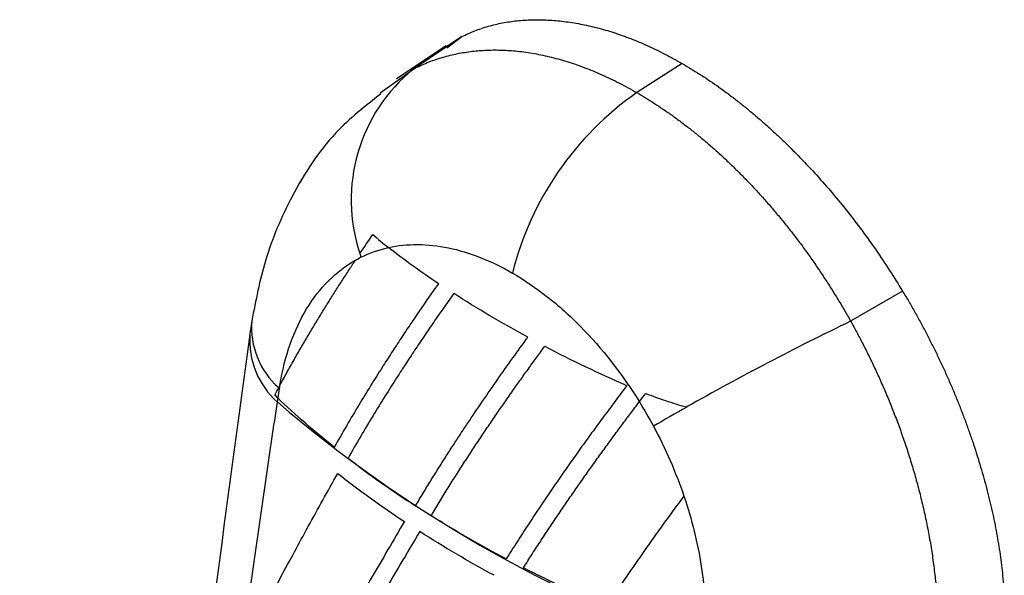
# Model space of a CAD drawing. Header units: millimetres. Extents: x 0 to 5588, y 0 to 4318.
# Tile 35 of 37: x 5160 to 5190, y 2834 to 2851. Entities that reach past the tile are written whole.
import ezdxf

# ---------------------------------------------------------------- set-up
doc = ezdxf.new("R2010")
doc.units = ezdxf.units.MM
doc.header["$LTSCALE"] = 20

msp = doc.modelspace()

# ---------------------------------------------------------------- linework, layer by layer
for p, q in [((5173.529, 2850.204), (5172.106, 2849.256)), ((5173.079, 2849.878), (5173.529, 2850.204)), ((5173.067, 2849.937), (5171.6, 2848.96)), ((5171.631, 2848.916), (5172.106, 2849.256)), ((5180.019, 2849.409), (5178.68, 2848.555)), ((5171.114, 2848.546), (5171.631, 2848.916)), ((5186.507, 2842.711), (5184.979, 2841.825)), ((5167.339, 2841.838), (5167.28, 2841.438))]:
    msp.add_line(p, q)
at = {"flags": 128}
for points in [[(5171.366, 2843.994), (5171.368, 2843.992), (5171.37, 2843.991)], [(5170.388, 2843.616), (5170.39, 2843.62), (5170.392, 2843.622)]]:
    msp.add_lwpolyline(points, dxfattribs=at)
for centre, radius, start, end in [((5175.233, 2845.397), 4.968, 129.0208, 198.5189), ((5183.942, 2841.004), 9.203, 124.8733, 165.9209), ((5177.446, 2845.563), 7.14, 194.1395, 195.0663), ((5169.697, 2841.643), 2.367, 175.3334, 228.5069), ((5221.247, 2766.586), 83.524, 115.7363, 119.47637), ((5169.688, 2841.257), 2.414, 175.7411, 228.6486), ((5171.128, 2842.777), 4.176, 224.1095, 224.5519), ((5194.05, 2869.866), 39.99, 229.5259, 250.4778), ((5208.452, 2789.218), 57.525, 119.47364, 120.6002)]:
    msp.add_arc(centre, radius, start, end)
for points, knots in [([(5173.529, 2850.204), (5173.591, 2850.234), (5173.716, 2850.295), (5173.91, 2850.375), (5174.106, 2850.446), (5174.307, 2850.509), (5174.512, 2850.563), (5174.721, 2850.608), (5174.933, 2850.645), (5175.15, 2850.672), (5175.37, 2850.691), (5175.595, 2850.701), (5175.823, 2850.702), (5176.055, 2850.694), (5176.291, 2850.678), (5176.611, 2850.644), (5177.015, 2850.581), (5177.505, 2850.471), (5178, 2850.327), (5178.499, 2850.15), (5179.002, 2849.938), (5179.509, 2849.694), (5179.849, 2849.504), (5180.019, 2849.409)], [0, 0, 0, 0, 0.035749, 0.071387, 0.106938, 0.142429, 0.177887, 0.213336, 0.248804, 0.284317, 0.3199, 0.355581, 0.391383, 0.427334, 0.463458, 0.499779, 0.572209, 0.643973, 0.715275, 0.786319, 0.857316, 0.928473, 1, 1, 1, 1]), ([(5172.106, 2849.256), (5172.172, 2849.288), (5172.303, 2849.353), (5172.505, 2849.439), (5172.71, 2849.516), (5172.918, 2849.584), (5173.129, 2849.643), (5173.342, 2849.692), (5173.557, 2849.733), (5173.775, 2849.766), (5173.993, 2849.789), (5174.213, 2849.804), (5174.435, 2849.811), (5174.656, 2849.81), (5174.879, 2849.8), (5175.191, 2849.776), (5175.598, 2849.722), (5176.103, 2849.619), (5176.615, 2849.478), (5177.131, 2849.301), (5177.648, 2849.087), (5178.165, 2848.842), (5178.509, 2848.65), (5178.68, 2848.555)], [0, 0, 0, 0, 0.036026, 0.07193, 0.107696, 0.143308, 0.178751, 0.214011, 0.249071, 0.283919, 0.318541, 0.352922, 0.387051, 0.420915, 0.454503, 0.487803, 0.561203, 0.634713, 0.708222, 0.781615, 0.854782, 0.927612, 1, 1, 1, 1]), ([(5180.019, 2849.409), (5180.104, 2849.359), (5180.274, 2849.259), (5180.528, 2849.101), (5180.781, 2848.935), (5181.033, 2848.762), (5181.284, 2848.582), (5181.535, 2848.394), (5181.784, 2848.199), (5182.032, 2847.997), (5182.28, 2847.787), (5182.526, 2847.57), (5182.772, 2847.346), (5183.016, 2847.114), (5183.26, 2846.875), (5183.583, 2846.547), (5183.979, 2846.125), (5184.441, 2845.599), (5184.887, 2845.055), (5185.317, 2844.495), (5185.731, 2843.917), (5186.13, 2843.324), (5186.381, 2842.916), (5186.507, 2842.711)], [0, 0, 0, 0, 0.03571, 0.071314, 0.106837, 0.142305, 0.177744, 0.21318, 0.248641, 0.28415, 0.319736, 0.355423, 0.391237, 0.427204, 0.463348, 0.499695, 0.572263, 0.644122, 0.715475, 0.78653, 0.857495, 0.928582, 1, 1, 1, 1]), ([(5171.138, 2848.521), (5170.677, 2848.158), (5169.631, 2847.333), (5168.513, 2845.604), (5167.7, 2843.709), (5167.454, 2842.432), (5167.338, 2841.836)], [0, 0, 0, 0, 0.227214, 0.516569, 0.773944, 1, 1, 1, 1]), ([(5178.68, 2848.555), (5178.766, 2848.504), (5178.938, 2848.403), (5179.197, 2848.24), (5179.457, 2848.069), (5179.717, 2847.887), (5179.978, 2847.696), (5180.24, 2847.496), (5180.501, 2847.287), (5180.762, 2847.068), (5181.021, 2846.84), (5181.28, 2846.603), (5181.537, 2846.357), (5181.793, 2846.103), (5182.046, 2845.841), (5182.297, 2845.57), (5182.544, 2845.292), (5182.789, 2845.007), (5183.029, 2844.714), (5183.266, 2844.414), (5183.499, 2844.109), (5183.726, 2843.797), (5183.949, 2843.48), (5184.167, 2843.158), (5184.379, 2842.83), (5184.585, 2842.499), (5184.786, 2842.164), (5184.915, 2841.938), (5184.979, 2841.825)], [0, 0, 0, 0, 0.036331, 0.072943, 0.109827, 0.146971, 0.184361, 0.221985, 0.25983, 0.297882, 0.336126, 0.374548, 0.413131, 0.451861, 0.490721, 0.529695, 0.568766, 0.607917, 0.64713, 0.686389, 0.725676, 0.764974, 0.804264, 0.84353, 0.882754, 0.921918, 0.961006, 1, 1, 1, 1]), ([(5171.366, 2843.994), (5171.917, 2844.115), (5172.514, 2844.112), (5173.748, 2843.858), (5174.385, 2843.607), (5175.016, 2843.243)], [0, 0, 0, 0, 0.5, 0.5, 1, 1, 1, 1]), ([(5168.167, 2839.941), (5168.307, 2840.797), (5168.573, 2841.558), (5169.329, 2842.811), (5169.819, 2843.3), (5170.392, 2843.622)], [0, 0, 0, 0, 0.5, 0.5, 1, 1, 1, 1]), ([(5168.167, 2839.941), (5168.236, 2840.066), (5168.37, 2840.312), (5168.578, 2840.682), (5168.786, 2841.044), (5168.994, 2841.398), (5169.201, 2841.743), (5169.406, 2842.079), (5169.608, 2842.406), (5169.808, 2842.723), (5170.005, 2843.03), (5170.197, 2843.326), (5170.325, 2843.521), (5170.388, 2843.616)], [0, 0, 0, 0, 0.106873, 0.210595, 0.31115, 0.408524, 0.502703, 0.593672, 0.681421, 0.765938, 0.847213, 0.925237, 1, 1, 1, 1]), ([(5175.016, 2843.243), (5175.359, 2843.045), (5175.705, 2842.81), (5176.378, 2842.281), (5176.707, 2841.987), (5177.659, 2841.022), (5178.246, 2840.272), (5178.754, 2839.452)], [0, 0, 0, 0, 0.25, 0.25, 0.5, 0.5, 1, 1, 1, 1]), ([(5172.838, 2842.938), (5172.747, 2842.809), (5172.562, 2842.545), (5172.288, 2842.147), (5172.01, 2841.739), (5171.732, 2841.321), (5171.452, 2840.894), (5171.154, 2840.43), (5170.833, 2839.919), (5170.484, 2839.35), (5170.122, 2838.74), (5169.887, 2838.326), (5169.765, 2838.111)], [0, 0, 0, 0, 0.076945, 0.156445, 0.238493, 0.323083, 0.410207, 0.499858, 0.609352, 0.729237, 0.85947, 1, 1, 1, 1]), ([(5173.287, 2842.643), (5173.194, 2842.512), (5173.007, 2842.247), (5172.729, 2841.846), (5172.448, 2841.436), (5172.166, 2841.016), (5171.884, 2840.588), (5171.581, 2840.122), (5171.254, 2839.606), (5170.9, 2839.032), (5170.533, 2838.421), (5170.295, 2838.006), (5170.172, 2837.791)], [0, 0, 0, 0, 0.077238, 0.156913, 0.239018, 0.323549, 0.410498, 0.499858, 0.610315, 0.730516, 0.860425, 1, 1, 1, 1]), ([(5186.507, 2842.711), (5186.569, 2842.608), (5186.693, 2842.402), (5186.871, 2842.09), (5187.045, 2841.776), (5187.213, 2841.46), (5187.376, 2841.142), (5187.533, 2840.822), (5187.685, 2840.501), (5187.832, 2840.177), (5187.973, 2839.852), (5188.109, 2839.525), (5188.24, 2839.196), (5188.365, 2838.865), (5188.485, 2838.532), (5188.637, 2838.088), (5188.812, 2837.533), (5188.996, 2836.874), (5189.153, 2836.224), (5189.282, 2835.582), (5189.385, 2834.949), (5189.462, 2834.324), (5189.491, 2833.916), (5189.505, 2833.712)], [0, 0, 0, 0, 0.035761, 0.071407, 0.106965, 0.14246, 0.177919, 0.213367, 0.248831, 0.284337, 0.319911, 0.355578, 0.391365, 0.427297, 0.463398, 0.499694, 0.572143, 0.643922, 0.715236, 0.786292, 0.857298, 0.928465, 1, 1, 1, 1]), ([(5184.979, 2841.825), (5185.038, 2841.717), (5185.16, 2841.499), (5185.337, 2841.162), (5185.513, 2840.811), (5185.688, 2840.447), (5185.861, 2840.069), (5186.031, 2839.679), (5186.196, 2839.275), (5186.357, 2838.859), (5186.512, 2838.431), (5186.66, 2837.991), (5186.8, 2837.541), (5186.932, 2837.081), (5187.054, 2836.612), (5187.164, 2836.135), (5187.264, 2835.652), (5187.35, 2835.163), (5187.422, 2834.67), (5187.48, 2834.174), (5187.522, 2833.677), (5187.548, 2833.181), (5187.552, 2832.854), (5187.553, 2832.69)], [0, 0, 0, 0, 0.036843, 0.074853, 0.11403, 0.15437, 0.19587, 0.238521, 0.282311, 0.327227, 0.373249, 0.420358, 0.468527, 0.517726, 0.567923, 0.619079, 0.671153, 0.724098, 0.777864, 0.832398, 0.88764, 0.943529, 1, 1, 1, 1]), ([(5167.28, 2841.438), (5166.651, 2836.81), (5165.433, 2827.848), (5164.012, 2814.874), (5162.896, 2802.797), (5162.058, 2791.616), (5161.484, 2781.975), (5161.1, 2773.755), (5160.848, 2766.842), (5160.676, 2760.475), (5160.568, 2754.599), (5160.504, 2748.31), (5160.497, 2741.119), (5160.587, 2732.597), (5160.808, 2723.158), (5161.2, 2712.81), (5161.802, 2701.636), (5162.652, 2689.657), (5163.821, 2676.901), (5164.961, 2666.251), (5165.842, 2659.889), (5166.099, 2658.026)], [0, 0, 0, 0, 0.074737, 0.144722, 0.209951, 0.270427, 0.326152, 0.366603, 0.404121, 0.438707, 0.47036, 0.49997, 0.54137, 0.587835, 0.639367, 0.695967, 0.757635, 0.823138, 0.893535, 0.968828, 1, 1, 1, 1]), ([(5172.16, 2836.388), (5172.234, 2836.512), (5172.381, 2836.756), (5172.604, 2837.122), (5172.826, 2837.478), (5173.047, 2837.825), (5173.264, 2838.162), (5173.478, 2838.49), (5173.765, 2838.924), (5174.129, 2839.463), (5174.575, 2840.106), (5175.019, 2840.733), (5175.321, 2841.148), (5175.469, 2841.351)], [0, 0, 0, 0, 0.0787354, 0.1550425, 0.2289171, 0.3003555, 0.3693544, 0.4359111, 0.5000232, 0.6317503, 0.7589954, 0.8817479, 1, 1, 1, 1]), ([(5172.617, 2836.097), (5172.696, 2836.227), (5172.851, 2836.485), (5173.091, 2836.872), (5173.332, 2837.254), (5173.574, 2837.632), (5173.817, 2838.004), (5174.06, 2838.371), (5174.303, 2838.733), (5174.545, 2839.088), (5174.787, 2839.437), (5175.027, 2839.779), (5175.265, 2840.115), (5175.501, 2840.445), (5175.735, 2840.767), (5175.891, 2840.98), (5175.969, 2841.085)], [0, 0, 0, 0, 0.082028, 0.162436, 0.24122, 0.318378, 0.393906, 0.467802, 0.540063, 0.610688, 0.679675, 0.747023, 0.81273, 0.876795, 0.939219, 1, 1, 1, 1]), ([(5178.386, 2839.93), (5178.28, 2839.79), (5178.066, 2839.507), (5177.748, 2839.079), (5177.426, 2838.641), (5177.101, 2838.193), (5176.776, 2837.736), (5176.449, 2837.27), (5176.122, 2836.795), (5175.795, 2836.312), (5175.471, 2835.821), (5175.147, 2835.323), (5174.938, 2834.992), (5174.832, 2834.824)], [0, 0, 0, 0, 0.079059, 0.160485, 0.244281, 0.330447, 0.418985, 0.509896, 0.603178, 0.698832, 0.796855, 0.897245, 1, 1, 1, 1]), ([(5178.944, 2839.697), (5179.04, 2839.661), (5179.231, 2839.588), (5179.528, 2839.485), (5179.833, 2839.387), (5180.043, 2839.328), (5180.148, 2839.299)], [0, 0, 0, 0, 0.246974, 0.49583, 0.746775, 1, 1, 1, 1]), ([(5166.844, 2830.718), (5166.944, 2831.445), (5167.143, 2832.899), (5167.451, 2835.081), (5167.767, 2837.263), (5167.984, 2838.718), (5168.093, 2839.445)], [0, 0, 0, 0, 0.250031, 0.50004, 0.750029, 1, 1, 1, 1]), ([(5175.338, 2834.562), (5175.424, 2834.697), (5175.595, 2834.966), (5175.858, 2835.37), (5176.121, 2835.768), (5176.386, 2836.162), (5176.652, 2836.551), (5176.917, 2836.934), (5177.182, 2837.311), (5177.447, 2837.683), (5177.711, 2838.049), (5177.973, 2838.408), (5178.234, 2838.761), (5178.493, 2839.108), (5178.667, 2839.337), (5178.752, 2839.451)], [0, 0, 0, 0, 0.0866207, 0.171627, 0.2550176, 0.3367916, 0.4169484, 0.4954876, 0.5724092, 0.6477134, 0.7214008, 0.7934721, 0.8639283, 0.9327705, 1, 1, 1, 1]), ([(5167.452, 2832.892), (5167.573, 2833.123), (5167.818, 2833.59), (5168.199, 2834.303), (5168.593, 2835.035), (5169.003, 2835.786), (5169.428, 2836.556), (5169.721, 2837.077), (5169.868, 2837.341)], [0, 0, 0, 0, 0.15811, 0.319643, 0.484598, 0.652976, 0.824777, 1, 1, 1, 1]), ([(5180.065, 2836.676), (5179.957, 2836.53), (5179.738, 2836.234), (5179.414, 2835.788), (5179.087, 2835.331), (5178.76, 2834.865), (5178.431, 2834.39), (5178.103, 2833.907), (5177.889, 2833.584), (5177.78, 2833.421)], [0, 0, 0, 0, 0.131383, 0.266581, 0.4056, 0.548447, 0.695126, 0.845642, 1, 1, 1, 1]), ([(5180.066, 2836.677), (5180.299, 2835.99), (5180.472, 2835.293), (5180.687, 2833.921), (5180.728, 2833.249), (5180.702, 2832.604)], [0, 0, 0, 0, 0.5, 0.5, 1, 1, 1, 1]), ([(5171.832, 2835.923), (5171.67, 2835.649), (5171.351, 2835.107), (5170.888, 2834.31), (5170.442, 2833.537), (5170.016, 2832.789), (5169.608, 2832.065), (5169.344, 2831.592), (5169.214, 2831.359)], [0, 0, 0, 0, 0.178165, 0.351731, 0.520698, 0.685065, 0.844833, 1, 1, 1, 1]), ([(5172.284, 2835.629), (5172.119, 2835.352), (5171.793, 2834.804), (5171.32, 2834), (5170.867, 2833.222), (5170.435, 2832.471), (5170.021, 2831.746), (5169.754, 2831.273), (5169.623, 2831.04)], [0, 0, 0, 0, 0.179274, 0.353505, 0.522694, 0.686839, 0.845941, 1, 1, 1, 1])]:
    msp.add_open_spline(points, degree=3, knots=knots)
for points in [[(5170.523, 2843.819), (5170.646, 2844.002), (5170.773, 2844.187), (5170.905, 2844.374)], [(5170.905, 2844.374), (5171.051, 2844.244), (5171.205, 2844.117), (5171.366, 2843.994)], [(5170.552, 2843.707), (5170.809, 2843.835), (5171.082, 2843.931), (5171.366, 2843.994)], [(5171.37, 2843.991), (5171.837, 2843.633), (5172.326, 2843.281), (5172.838, 2842.938)], [(5170.392, 2843.622), (5170.445, 2843.652), (5170.498, 2843.68), (5170.552, 2843.707)], [(5175.469, 2841.351), (5174.709, 2841.764), (5173.981, 2842.195), (5173.287, 2842.643)], [(5175.969, 2841.085), (5176.749, 2840.678), (5177.556, 2840.292), (5178.386, 2839.93)], [(5168.013, 2839.651), (5168.051, 2839.724), (5168.09, 2839.797), (5168.129, 2839.87)], [(5168.109, 2839.556), (5168.123, 2839.653), (5168.137, 2839.75), (5168.152, 2839.847)], [(5168.152, 2839.847), (5168.157, 2839.878), (5168.161, 2839.909), (5168.166, 2839.939)], [(5178.753, 2839.452), (5178.815, 2839.533), (5178.879, 2839.615), (5178.944, 2839.697)], [(5168.109, 2839.556), (5168.076, 2839.587), (5168.044, 2839.619), (5168.013, 2839.651)], [(5168.093, 2839.445), (5168.098, 2839.482), (5168.103, 2839.519), (5168.109, 2839.556)], [(5169.765, 2838.111), (5169.173, 2838.585), (5168.621, 2839.067), (5168.109, 2839.556)], [(5178.754, 2839.452), (5178.899, 2839.217), (5179.037, 2838.977), (5179.169, 2838.732)], [(5179.169, 2838.732), (5179.524, 2838.073), (5179.826, 2837.38), (5180.066, 2836.677)], [(5170.172, 2837.791), (5170.796, 2837.31), (5171.459, 2836.842), (5172.16, 2836.388)], [(5169.868, 2837.341), (5170.489, 2836.852), (5171.144, 2836.379), (5171.832, 2835.923)], [(5174.832, 2834.824), (5174.063, 2835.23), (5173.324, 2835.655), (5172.617, 2836.097)], [(5174.475, 2834.343), (5173.714, 2834.754), (5172.983, 2835.183), (5172.284, 2835.629)], [(5177.78, 2833.421), (5176.944, 2833.779), (5176.129, 2834.159), (5175.338, 2834.562)]]:
    msp.add_open_spline(points, degree=3)

doc.saveas('drawing.dxf')
